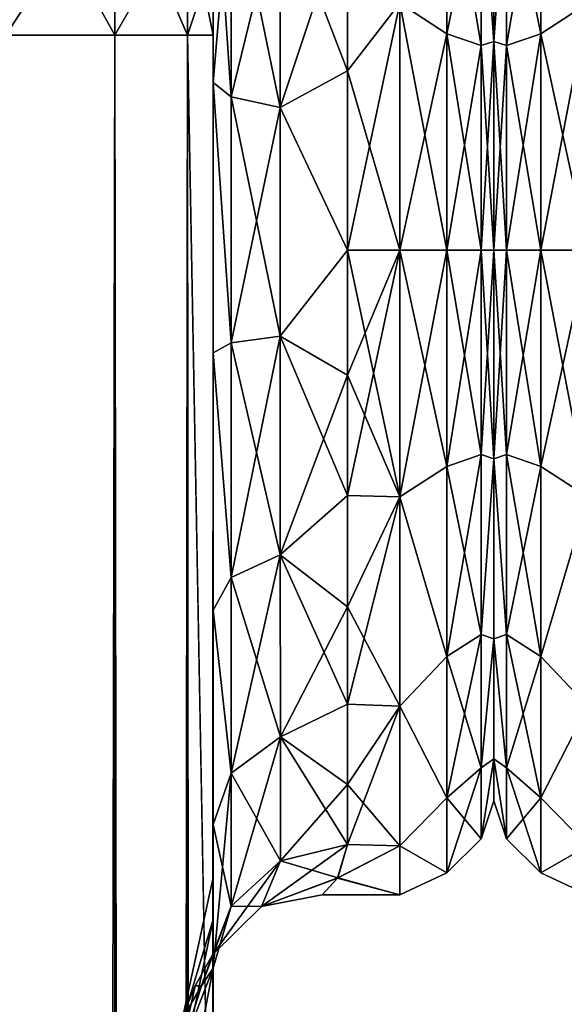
# Model space of a CAD drawing. Extents: x -23 to 470, y -2000 to 0.
# Tile 209 of 252: x 258 to 279, y -56 to -19. Entities that reach past the tile are written whole.
import ezdxf

# ---------------------------------------------------------------- set-up
doc = ezdxf.new("R2010")
doc.units = 0
doc.header["$LTSCALE"] = 65.185185
for name, color, linetype in [('241', 7, 'CONTINUOUS'), ('243', 7, 'CONTINUOUS'), ('244', 7, 'CONTINUOUS'), ('245', 7, 'CONTINUOUS'), ('259', 7, 'CONTINUOUS'), ('260', 7, 'CONTINUOUS'), ('262', 7, 'CONTINUOUS'), ('263', 7, 'CONTINUOUS'), ('266', 7, 'CONTINUOUS'), ('269', 7, 'CONTINUOUS'), ('274', 7, 'CONTINUOUS'), ('275', 7, 'CONTINUOUS'), ('278', 7, 'CONTINUOUS'), ('279', 7, 'CONTINUOUS'), ('295', 7, 'CONTINUOUS'), ('297', 7, 'CONTINUOUS'), ('306', 7, 'CONTINUOUS'), ('336', 7, 'CONTINUOUS'), ('337', 7, 'CONTINUOUS')]:
    doc.layers.add(name, color=color, linetype=linetype)

msp = doc.modelspace()

# ---------------------------------------------------------------- linework, layer by layer
at = {"layer": '241', "linetype": 'CONTINUOUS'}
for points in [[(265.55, -51.35, 41.002), (265.55, -52.917, 33.147), (265.55, -12.5, 54), (265.55, -51.35, 41.002)], [(265.55, -12.5, 54), (265.55, -52.917, 33.147), (265.55, -31.825, 28.742), (265.55, -12.5, 54)], [(265.55, -52.918, 48.855), (265.55, -51.35, 41.002), (265.55, -12.5, 54), (265.55, -52.918, 48.855)], [(265.55, -57.386, 55.522), (265.55, -52.918, 48.855), (265.55, -12.5, 54), (265.55, -57.386, 55.522)], [(265.55, -13.067, 56.86), (265.55, -57.386, 55.522), (265.55, -12.5, 54), (265.55, -13.067, 56.86)], [(265.55, -12.5, 24.51), (265.55, -12.5, 54), (265.55, -21.766, 28.319), (265.55, -12.5, 24.51)], [(265.55, -21.766, 28.319), (265.55, -12.5, 54), (265.55, -31.825, 28.742), (265.55, -21.766, 28.319)], [(265.55, -12.5, -54), (265.55, -12.5, -24.51), (265.55, -52.917, -48.853), (265.55, -12.5, -54)], [(265.55, -52.917, -48.853), (265.55, -12.5, -24.51), (265.55, -51.35, -40.998), (265.55, -52.917, -48.853)], [(265.55, -51.35, -40.998), (265.55, -12.5, -24.51), (265.55, -21.765, -28.319), (265.55, -51.35, -40.998)], [(265.55, -13.067, -56.86), (265.55, -12.5, -54), (265.55, -57.385, -55.52), (265.55, -13.067, -56.86)], [(265.55, -57.385, -55.52), (265.55, -12.5, -54), (265.55, -52.917, -48.853), (265.55, -57.385, -55.52)], [(265.55, -13.5, 57.734), (265.55, -57.386, 55.522), (265.55, -13.067, 56.86), (265.55, -13.5, 57.734)], [(265.55, -13.5, -57.734), (265.55, -13.067, -56.86), (265.55, -64.081, -59.965), (265.55, -13.5, -57.734)], [(265.55, -64.081, -59.965), (265.55, -13.067, -56.86), (265.55, -57.385, -55.52), (265.55, -64.081, -59.965)], [(265.55, -14.695, 59.301), (265.55, -57.386, 55.522), (265.55, -13.5, 57.734), (265.55, -14.695, 59.301)], [(265.55, -14.695, -59.301), (265.55, -13.5, -57.734), (265.55, -64.081, -59.965), (265.55, -14.695, -59.301)], [(265.55, -64.082, 59.965), (265.55, -57.386, 55.522), (265.55, -14.695, 59.301), (265.55, -64.082, 59.965)], [(265.55, -16.266, 60.5), (265.55, -64.082, 59.965), (265.55, -14.695, 59.301), (265.55, -16.266, 60.5)], [(265.55, -16.266, -60.5), (265.55, -14.695, -59.301), (265.55, -64.081, -59.965), (265.55, -16.266, -60.5)], [(265.55, -17.135, 60.931), (265.55, -64.082, 59.965), (265.55, -16.266, 60.5), (265.55, -17.135, 60.931)], [(265.55, -17.135, -60.931), (265.55, -16.266, -60.5), (265.55, -71.85, -61.5), (265.55, -17.135, -60.931)], [(265.55, -71.85, -61.5), (265.55, -16.266, -60.5), (265.55, -64.081, -59.965), (265.55, -71.85, -61.5)], [(265.55, -20, 61.5), (265.55, -64.082, 59.965), (265.55, -17.135, 60.931), (265.55, -20, 61.5)], [(265.55, -20, -61.5), (265.55, -17.135, -60.931), (265.55, -71.85, -61.5), (265.55, -20, -61.5)], [(265.55, -71.85, 61.5), (265.55, -64.082, 59.965), (265.55, -20, 61.5), (265.55, -71.85, 61.5)], [(265.55, -52.918, -33.145), (265.55, -51.35, -40.998), (265.55, -21.765, -28.319), (265.55, -52.918, -33.145)], [(265.55, -31.824, -28.742), (265.55, -52.918, -33.145), (265.55, -21.765, -28.319), (265.55, -31.824, -28.742)], [(265.55, -57.386, -26.478), (265.55, -52.918, -33.145), (265.55, -31.824, -28.742), (265.55, -57.386, -26.478)], [(265.55, -41.401, -25.714), (265.55, -57.386, -26.478), (265.55, -31.824, -28.742), (265.55, -41.401, -25.714)], [(265.55, -52.917, 33.147), (265.55, -57.385, 26.48), (265.55, -31.825, 28.742), (265.55, -52.917, 33.147)], [(265.55, -31.825, 28.742), (265.55, -57.385, 26.48), (265.55, -41.402, 25.714), (265.55, -31.825, 28.742)], [(265.55, -64.082, -22.035), (265.55, -57.386, -26.478), (265.55, -41.401, -25.714), (265.55, -64.082, -22.035)], [(265.55, -49.379, -19.586), (265.55, -64.082, -22.035), (265.55, -41.401, -25.714), (265.55, -49.379, -19.586)], [(265.55, -64.081, 22.035), (265.55, -71.85, 20.5), (265.55, -41.402, 25.714), (265.55, -64.081, 22.035)], [(265.55, -41.402, 25.714), (265.55, -71.85, 20.5), (265.55, -49.38, 19.586), (265.55, -41.402, 25.714)], [(265.55, -57.385, 26.48), (265.55, -64.081, 22.035), (265.55, -41.402, 25.714), (265.55, -57.385, 26.48)], [(265.55, -71.85, -20.5), (265.55, -64.082, -22.035), (265.55, -49.379, -19.586), (265.55, -71.85, -20.5)], [(265.55, -65.167, -19.38), (265.55, -71.85, -20.5), (265.55, -49.379, -19.586), (265.55, -65.167, -19.38)], [(265.55, -59.269, -16.184), (265.55, -65.167, -19.38), (265.55, -49.379, -19.586), (265.55, -59.269, -16.184)], [(265.55, -54.723, -11.265), (265.55, -59.269, -16.184), (265.55, -49.379, -19.586), (265.55, -54.723, -11.265)], [(265.55, -59.28, 16.192), (265.55, -54.723, 11.265), (265.55, -49.38, 19.586), (265.55, -59.28, 16.192)], [(265.55, -65.2, 19.39), (265.55, -59.28, 16.192), (265.55, -49.38, 19.586), (265.55, -65.2, 19.39)], [(265.55, -71.85, 20.5), (265.55, -65.2, 19.39), (265.55, -49.38, 19.586), (265.55, -71.85, 20.5)]]:
    msp.add_3dface(points, dxfattribs=at)
at = {"layer": '243', "linetype": 'CONTINUOUS'}
for points in [[(276, -7.5, 0), (276, -9.067, 7.854), (276, -48.5, 0), (276, -7.5, 0)], [(276, -9.067, -7.855), (276, -7.5, 0), (276, -46.933, -7.854), (276, -9.067, -7.855)], [(276, -46.933, -7.854), (276, -7.5, 0), (276, -48.5, 0), (276, -46.933, -7.854)], [(276, -9.067, 7.854), (276, -13.536, 14.522), (276, -46.933, 7.855), (276, -9.067, 7.854)], [(276, -48.5, 0), (276, -9.067, 7.854), (276, -46.933, 7.855), (276, -48.5, 0)], [(276, -13.536, -14.522), (276, -9.067, -7.855), (276, -42.464, -14.522), (276, -13.536, -14.522)], [(276, -42.464, -14.522), (276, -9.067, -7.855), (276, -46.933, -7.854), (276, -42.464, -14.522)], [(276, -13.536, 14.522), (276, -20.235, 18.966), (276, -35.766, 18.966), (276, -13.536, 14.522)], [(276, -46.933, 7.855), (276, -13.536, 14.522), (276, -42.464, 14.522), (276, -46.933, 7.855)], [(276, -42.464, 14.522), (276, -13.536, 14.522), (276, -35.766, 18.966), (276, -42.464, 14.522)], [(276, -20.234, -18.966), (276, -13.536, -14.522), (276, -42.464, -14.522), (276, -20.234, -18.966)], [(276, -28, -20.5), (276, -20.234, -18.966), (276, -35.765, -18.966), (276, -28, -20.5)], [(276, -35.765, -18.966), (276, -20.234, -18.966), (276, -42.464, -14.522), (276, -35.765, -18.966)], [(276, -20.235, 18.966), (276, -28, 20.5), (276, -35.766, 18.966), (276, -20.235, 18.966)]]:
    msp.add_3dface(points, dxfattribs=at)
at = {"layer": '244', "linetype": 'CONTINUOUS'}
for points in [[(270.55, -15.172, -20.284), (272.5, -18.816, -22.173), (270.55, -21.323, -23.052), (270.55, -15.172, -20.284)], [(270.55, -21.323, 23.052), (272.5, -18.816, 22.173), (270.55, -15.172, 20.284), (270.55, -21.323, 23.052)], [(272.5, -18.816, -22.173), (272.5, -28, -24), (270.55, -21.323, -23.052), (272.5, -18.816, -22.173)], [(272.5, -28, 24), (272.5, -18.816, 22.173), (270.55, -28, 24), (272.5, -28, 24)], [(270.55, -28, 24), (272.5, -18.816, 22.173), (270.55, -21.323, 23.052), (270.55, -28, 24)], [(270.55, -21.323, -23.052), (272.5, -28, -24), (270.55, -28, -24), (270.55, -21.323, -23.052)]]:
    msp.add_3dface(points, dxfattribs=at)
at = {"layer": '245', "linetype": 'CONTINUOUS'}
for points in [[(270.55, -28, -24), (272.5, -28, -24), (272.5, -37.184, -22.173), (270.55, -28, -24)], [(272.5, -28, 24), (270.55, -28, 24), (270.55, -32.658, 23.544), (272.5, -28, 24)], [(272.5, -37.184, 22.173), (272.5, -28, 24), (270.55, -37.138, 22.192), (272.5, -37.184, 22.173)], [(270.55, -37.138, 22.192), (272.5, -28, 24), (270.55, -32.658, 23.544), (270.55, -37.138, 22.192)], [(270.55, -28, -24), (272.5, -37.184, -22.173), (270.55, -32.658, -23.544), (270.55, -28, -24)], [(270.55, -32.658, -23.544), (272.5, -37.184, -22.173), (270.55, -37.138, -22.192), (270.55, -32.658, -23.544)], [(270.55, -41.271, 19.997), (272.5, -37.184, 22.173), (270.55, -37.138, 22.192), (270.55, -41.271, 19.997)], [(270.55, -37.138, -22.192), (272.5, -37.184, -22.173), (270.55, -41.271, -19.997), (270.55, -37.138, -22.192)], [(272.5, -44.971, 16.971), (272.5, -37.184, 22.173), (270.55, -44.9, 17.041), (272.5, -44.971, 16.971)], [(270.55, -44.9, 17.041), (272.5, -37.184, 22.173), (270.55, -41.271, 19.997), (270.55, -44.9, 17.041)], [(272.5, -37.184, -22.173), (272.5, -44.971, -16.971), (270.55, -41.271, -19.997), (272.5, -37.184, -22.173)], [(270.55, -41.271, -19.997), (272.5, -44.971, -16.971), (270.55, -44.9, -17.041), (270.55, -41.271, -19.997)], [(270.55, -47.886, 13.437), (272.5, -44.971, 16.971), (270.55, -44.9, 17.041), (270.55, -47.886, 13.437)], [(270.55, -44.9, -17.041), (272.5, -44.971, -16.971), (270.55, -47.886, -13.437), (270.55, -44.9, -17.041)], [(272.5, -50.173, 9.184), (272.5, -44.971, 16.971), (270.55, -50.115, 9.323), (272.5, -50.173, 9.184)], [(270.55, -50.115, 9.323), (272.5, -44.971, 16.971), (270.55, -47.886, 13.437), (270.55, -50.115, 9.323)], [(272.5, -44.971, -16.971), (272.5, -50.173, -9.184), (270.55, -47.886, -13.437), (272.5, -44.971, -16.971)], [(270.55, -47.886, -13.437), (272.5, -50.173, -9.184), (270.55, -50.115, -9.323), (270.55, -47.886, -13.437)], [(270.181, -51.378, 5.43), (272.5, -50.173, 9.184), (270.55, -50.115, 9.323), (270.181, -51.378, 5.43)], [(272.5, -52, 0), (272.5, -50.173, 9.184), (270.181, -51.378, 5.43), (272.5, -52, 0)], [(270.55, -50.115, -9.323), (272.5, -50.173, -9.184), (270.188, -51.366, -5.478), (270.55, -50.115, -9.323)], [(272.5, -50.173, -9.184), (272.5, -52, 0), (270.188, -51.366, -5.478), (272.5, -50.173, -9.184)], [(270.188, -51.366, -5.478), (272.5, -52, 0), (269.613, -52, -0.018), (270.188, -51.366, -5.478)], [(269.613, -52, -0.018), (272.5, -52, 0), (270.181, -51.378, 5.43), (269.613, -52, -0.018)]]:
    msp.add_3dface(points, dxfattribs=at)
at = {"layer": '259', "linetype": 'CONTINUOUS'}
for points in [[(261.889, -1980, -70.339), (257.834, -1980, -73.048), (261.889, -20, -70.339), (261.889, -1980, -70.339)], [(261.889, -20, -70.339), (257.834, -1980, -73.048), (257.834, -20, -73.048), (261.889, -20, -70.339)], [(264.598, -1980, -66.284), (261.889, -1980, -70.339), (264.598, -20, -66.284), (264.598, -1980, -66.284)], [(264.598, -20, -66.284), (261.889, -1980, -70.339), (261.889, -20, -70.339), (264.598, -20, -66.284)], [(265.55, -20, -61.5), (265.55, -71.85, -61.5), (264.598, -1980, -66.284), (265.55, -20, -61.5)], [(265.55, -20, -61.5), (264.598, -1980, -66.284), (264.598, -20, -66.284), (265.55, -20, -61.5)]]:
    msp.add_3dface(points, dxfattribs=at)
at = {"layer": '260', "linetype": 'CONTINUOUS'}
for points in [[(261.889, -13.747, -69.095), (257.834, -20, -73.048), (257.834, -12.71, -71.599), (261.889, -13.747, -69.095)], [(261.889, -20, -70.339), (257.834, -20, -73.048), (261.889, -13.747, -69.095), (261.889, -20, -70.339)], [(264.598, -15.299, -65.349), (261.889, -20, -70.339), (261.889, -13.747, -69.095), (264.598, -15.299, -65.349)], [(264.598, -20, -66.284), (261.889, -20, -70.339), (264.598, -15.299, -65.349), (264.598, -20, -66.284)], [(265.55, -17.135, -60.931), (264.598, -20, -66.284), (264.598, -15.299, -65.349), (265.55, -17.135, -60.931)], [(265.55, -17.135, -60.931), (265.55, -20, -61.5), (264.598, -20, -66.284), (265.55, -17.135, -60.931)]]:
    msp.add_3dface(points, dxfattribs=at)
at = {"layer": '262', "linetype": 'CONTINUOUS'}
for points in [[(261.889, -13.747, 69.095), (257.834, -12.71, 71.599), (261.889, -20, 70.339), (261.889, -13.747, 69.095)], [(261.889, -20, 70.339), (257.834, -12.71, 71.599), (257.834, -20, 73.048), (261.889, -20, 70.339)], [(264.598, -15.299, 65.349), (261.889, -13.747, 69.095), (264.598, -20, 66.284), (264.598, -15.299, 65.349)], [(264.598, -20, 66.284), (261.889, -13.747, 69.095), (261.889, -20, 70.339), (264.598, -20, 66.284)], [(265.55, -20, 61.5), (265.55, -17.135, 60.931), (264.598, -15.299, 65.349), (265.55, -20, 61.5)], [(265.55, -20, 61.5), (264.598, -15.299, 65.349), (264.598, -20, 66.284), (265.55, -20, 61.5)]]:
    msp.add_3dface(points, dxfattribs=at)
at = {"layer": '263', "linetype": 'CONTINUOUS'}
for points in [[(261.889, -20, 70.339), (257.834, -20, 73.048), (261.889, -1980, 70.339), (261.889, -20, 70.339)], [(261.889, -1980, 70.339), (257.834, -20, 73.048), (257.834, -1980, 73.048), (261.889, -1980, 70.339)], [(264.598, -20, 66.284), (261.889, -20, 70.339), (264.598, -1980, 66.284), (264.598, -20, 66.284)], [(264.598, -1980, 66.284), (261.889, -20, 70.339), (261.889, -1980, 70.339), (264.598, -1980, 66.284)], [(265.55, -71.85, 61.5), (265.55, -20, 61.5), (264.598, -20, 66.284), (265.55, -71.85, 61.5)], [(265.55, -1928.15, 61.5), (265.55, -71.85, 61.5), (264.598, -20, 66.284), (265.55, -1928.15, 61.5)], [(265.55, -1980, 61.5), (265.55, -1928.15, 61.5), (264.598, -20, 66.284), (265.55, -1980, 61.5)], [(265.55, -1980, 61.5), (264.598, -20, 66.284), (264.598, -1980, 66.284), (265.55, -1980, 61.5)]]:
    msp.add_3dface(points, dxfattribs=at)
at = {"layer": '266', "linetype": 'CONTINUOUS'}
for points in [[(265.55, -52.917, -48.853), (265.55, -51.35, -40.998), (264.324, -56.978, -43.622), (265.55, -52.917, -48.853)], [(265.55, -51.35, -40.998), (265.55, -52.918, -33.145), (264.324, -56.978, -38.378), (265.55, -51.35, -40.998)], [(264.324, -56.978, -43.622), (265.55, -51.35, -40.998), (264.324, -56.978, -38.378), (264.324, -56.978, -43.622)], [(265.55, -57.385, -55.52), (265.55, -52.917, -48.853), (264.324, -58.772, -48.551), (265.55, -57.385, -55.52)], [(264.324, -58.772, -48.551), (265.55, -52.917, -48.853), (264.324, -56.978, -43.622), (264.324, -58.772, -48.551)], [(265.55, -52.918, -33.145), (265.55, -57.386, -26.478), (264.324, -58.772, -33.449), (265.55, -52.918, -33.145)], [(264.324, -56.978, -38.378), (265.55, -52.918, -33.145), (264.324, -58.772, -33.449), (264.324, -56.978, -38.378)]]:
    msp.add_3dface(points, dxfattribs=at)
at = {"layer": '269', "linetype": 'CONTINUOUS'}
for points in [[(265.55, -52.917, 33.147), (265.55, -51.35, 41.002), (264.324, -56.978, 38.378), (265.55, -52.917, 33.147)], [(265.55, -51.35, 41.002), (265.55, -52.918, 48.855), (264.324, -56.978, 43.622), (265.55, -51.35, 41.002)], [(264.324, -56.978, 38.378), (265.55, -51.35, 41.002), (264.324, -56.978, 43.622), (264.324, -56.978, 38.378)], [(265.55, -57.385, 26.48), (265.55, -52.917, 33.147), (264.324, -58.772, 33.449), (265.55, -57.385, 26.48)], [(264.324, -58.772, 33.449), (265.55, -52.917, 33.147), (264.324, -56.978, 38.378), (264.324, -58.772, 33.449)], [(265.55, -52.918, 48.855), (265.55, -57.386, 55.522), (264.324, -58.772, 48.551), (265.55, -52.918, 48.855)], [(264.324, -56.978, 43.622), (265.55, -52.918, 48.855), (264.324, -58.772, 48.551), (264.324, -56.978, 43.622)]]:
    msp.add_3dface(points, dxfattribs=at)
at = {"layer": '274', "linetype": 'CONTINUOUS'}
for points in [[(265.55, -21.765, -28.319), (265.55, -12.5, -24.51), (266.219, -22.301, -25.882), (265.55, -21.765, -28.319)], [(265.55, -12.5, -24.51), (266.219, -13.835, -22.399), (266.219, -22.301, -25.882), (265.55, -12.5, -24.51)], [(266.219, -13.835, -22.399), (268.05, -14.814, -20.85), (268.05, -22.695, -24.092), (266.219, -13.835, -22.399)], [(266.219, -22.301, -25.882), (266.219, -13.835, -22.399), (268.05, -22.695, -24.092), (266.219, -22.301, -25.882)], [(270.55, -15.172, -20.284), (270.55, -21.323, -23.052), (268.05, -14.814, -20.85), (270.55, -15.172, -20.284)], [(268.05, -14.814, -20.85), (270.55, -21.323, -23.052), (268.05, -22.695, -24.092), (268.05, -14.814, -20.85)], [(270.55, -21.323, -23.052), (270.55, -28, -24), (268.05, -22.695, -24.092), (270.55, -21.323, -23.052)], [(265.55, -31.824, -28.742), (265.55, -21.765, -28.319), (266.219, -31.446, -26.276), (265.55, -31.824, -28.742)], [(266.219, -31.446, -26.276), (265.55, -21.765, -28.319), (266.219, -22.301, -25.882), (266.219, -31.446, -26.276)], [(266.219, -31.446, -26.276), (266.219, -22.301, -25.882), (268.051, -31.208, -24.46), (266.219, -31.446, -26.276)], [(268.051, -31.208, -24.46), (266.219, -22.301, -25.882), (268.05, -22.695, -24.092), (268.051, -31.208, -24.46)], [(270.55, -28, -24), (268.051, -31.208, -24.46), (268.05, -22.695, -24.092), (270.55, -28, -24)], [(270.55, -28, -24), (270.55, -32.658, -23.544), (268.051, -31.208, -24.46), (270.55, -28, -24)], [(266.219, -40.18, -23.536), (265.55, -31.824, -28.742), (266.219, -31.446, -26.276), (266.219, -40.18, -23.536)], [(268.051, -39.338, -21.909), (266.219, -31.446, -26.276), (268.051, -31.208, -24.46), (268.051, -39.338, -21.909)], [(266.219, -40.18, -23.536), (266.219, -31.446, -26.276), (268.051, -39.338, -21.909), (266.219, -40.18, -23.536)], [(270.55, -32.658, -23.544), (270.55, -37.138, -22.192), (268.051, -31.208, -24.46), (270.55, -32.658, -23.544)], [(270.55, -37.138, -22.192), (268.051, -39.338, -21.909), (268.051, -31.208, -24.46), (270.55, -37.138, -22.192)], [(265.55, -41.401, -25.714), (265.55, -31.824, -28.742), (266.219, -40.18, -23.536), (265.55, -41.401, -25.714)], [(270.55, -37.138, -22.192), (270.55, -41.271, -19.997), (268.051, -39.338, -21.909), (270.55, -37.138, -22.192)], [(268.052, -46.115, -16.745), (266.219, -40.18, -23.536), (268.051, -39.338, -21.909), (268.052, -46.115, -16.745)], [(270.55, -41.271, -19.997), (270.55, -44.9, -17.041), (268.051, -39.338, -21.909), (270.55, -41.271, -19.997)], [(270.55, -44.9, -17.041), (268.052, -46.115, -16.745), (268.051, -39.338, -21.909), (270.55, -44.9, -17.041)], [(266.22, -47.46, -17.988), (265.55, -41.401, -25.714), (266.219, -40.18, -23.536), (266.22, -47.46, -17.988)], [(266.22, -47.46, -17.988), (266.219, -40.18, -23.536), (268.052, -46.115, -16.745), (266.22, -47.46, -17.988)], [(265.55, -49.379, -19.586), (265.55, -41.401, -25.714), (266.22, -47.46, -17.988), (265.55, -49.379, -19.586)], [(270.55, -44.9, -17.041), (270.55, -47.886, -13.437), (268.052, -46.115, -16.745), (270.55, -44.9, -17.041)], [(268.052, -50.731, -9.583), (266.22, -47.46, -17.988), (268.052, -46.115, -16.745), (268.052, -50.731, -9.583)], [(270.55, -47.886, -13.437), (270.55, -50.115, -9.323), (268.052, -46.115, -16.745), (270.55, -47.886, -13.437)], [(270.55, -50.115, -9.323), (268.052, -50.731, -9.583), (268.052, -46.115, -16.745), (270.55, -50.115, -9.323)], [(266.22, -52.419, -10.294), (265.55, -49.379, -19.586), (266.22, -47.46, -17.988), (266.22, -52.419, -10.294)], [(266.22, -52.419, -10.294), (266.22, -47.46, -17.988), (268.052, -50.731, -9.583), (266.22, -52.419, -10.294)], [(265.55, -54.723, -11.265), (265.55, -49.379, -19.586), (266.22, -52.419, -10.294), (265.55, -54.723, -11.265)]]:
    msp.add_3dface(points, dxfattribs=at)
at = {"layer": '275', "linetype": 'CONTINUOUS'}
for points in [[(265.55, -12.5, 24.51), (265.55, -21.766, 28.319), (266.219, -13.835, 22.399), (265.55, -12.5, 24.51)], [(266.219, -13.835, 22.399), (265.55, -21.766, 28.319), (266.219, -22.301, 25.882), (266.219, -13.835, 22.399)], [(268.05, -14.814, 20.85), (266.219, -13.835, 22.399), (266.219, -22.301, 25.882), (268.05, -14.814, 20.85)], [(268.05, -14.814, 20.85), (266.219, -22.301, 25.882), (268.05, -22.695, 24.092), (268.05, -14.814, 20.85)], [(270.55, -15.172, 20.284), (268.05, -14.814, 20.85), (268.05, -22.695, 24.092), (270.55, -15.172, 20.284)], [(270.55, -21.323, 23.052), (270.55, -15.172, 20.284), (268.05, -22.695, 24.092), (270.55, -21.323, 23.052)], [(270.55, -28, 24), (270.55, -21.323, 23.052), (268.05, -22.695, 24.092), (270.55, -28, 24)], [(265.55, -21.766, 28.319), (265.55, -31.825, 28.742), (266.219, -31.446, 26.276), (265.55, -21.766, 28.319)], [(266.219, -22.301, 25.882), (265.55, -21.766, 28.319), (266.219, -31.446, 26.276), (266.219, -22.301, 25.882)], [(266.219, -22.301, 25.882), (266.219, -31.446, 26.276), (268.05, -22.695, 24.092), (266.219, -22.301, 25.882)], [(268.05, -22.695, 24.092), (266.219, -31.446, 26.276), (268.051, -31.208, 24.46), (268.05, -22.695, 24.092)], [(270.55, -28, 24), (268.05, -22.695, 24.092), (268.051, -31.208, 24.46), (270.55, -28, 24)], [(270.55, -32.658, 23.544), (270.55, -28, 24), (268.051, -31.208, 24.46), (270.55, -32.658, 23.544)], [(266.219, -31.446, 26.276), (265.55, -31.825, 28.742), (266.219, -40.18, 23.536), (266.219, -31.446, 26.276)], [(266.219, -31.446, 26.276), (266.219, -40.18, 23.536), (268.051, -31.208, 24.46), (266.219, -31.446, 26.276)], [(268.051, -31.208, 24.46), (266.219, -40.18, 23.536), (268.051, -39.338, 21.909), (268.051, -31.208, 24.46)], [(270.55, -32.658, 23.544), (268.051, -31.208, 24.46), (268.051, -39.338, 21.909), (270.55, -32.658, 23.544)], [(265.55, -31.825, 28.742), (265.55, -41.402, 25.714), (266.219, -40.18, 23.536), (265.55, -31.825, 28.742)], [(270.55, -37.138, 22.192), (270.55, -32.658, 23.544), (268.051, -39.338, 21.909), (270.55, -37.138, 22.192)], [(270.55, -41.271, 19.997), (270.55, -37.138, 22.192), (268.051, -39.338, 21.909), (270.55, -41.271, 19.997)], [(266.219, -40.18, 23.536), (266.22, -47.46, 17.988), (268.051, -39.338, 21.909), (266.219, -40.18, 23.536)], [(268.051, -39.338, 21.909), (266.22, -47.46, 17.988), (268.052, -46.115, 16.745), (268.051, -39.338, 21.909)], [(270.55, -41.271, 19.997), (268.051, -39.338, 21.909), (268.052, -46.115, 16.745), (270.55, -41.271, 19.997)], [(266.219, -40.18, 23.536), (265.55, -41.402, 25.714), (266.22, -47.46, 17.988), (266.219, -40.18, 23.536)], [(265.55, -41.402, 25.714), (265.55, -49.38, 19.586), (266.22, -47.46, 17.988), (265.55, -41.402, 25.714)], [(270.55, -44.9, 17.041), (270.55, -41.271, 19.997), (268.052, -46.115, 16.745), (270.55, -44.9, 17.041)], [(270.55, -47.886, 13.437), (270.55, -44.9, 17.041), (268.052, -46.115, 16.745), (270.55, -47.886, 13.437)], [(266.22, -47.46, 17.988), (266.22, -52.419, 10.294), (268.052, -46.115, 16.745), (266.22, -47.46, 17.988)], [(268.052, -46.115, 16.745), (266.22, -52.419, 10.294), (268.052, -50.731, 9.583), (268.052, -46.115, 16.745)], [(270.55, -47.886, 13.437), (268.052, -46.115, 16.745), (268.052, -50.731, 9.583), (270.55, -47.886, 13.437)], [(265.55, -49.38, 19.586), (265.55, -54.723, 11.265), (266.22, -47.46, 17.988), (265.55, -49.38, 19.586)], [(266.22, -47.46, 17.988), (265.55, -54.723, 11.265), (266.22, -52.419, 10.294), (266.22, -47.46, 17.988)], [(270.55, -50.115, 9.323), (270.55, -47.886, 13.437), (268.052, -50.731, 9.583), (270.55, -50.115, 9.323)]]:
    msp.add_3dface(points, dxfattribs=at)
at = {"layer": '278', "linetype": 'CONTINUOUS'}
for points in [[(272.5, -18.816, -22.173), (274.25, -12.875, -18.026), (274.25, -19.952, -22.112), (272.5, -18.816, -22.173)], [(272.5, -18.816, 22.173), (274.25, -19.952, 22.112), (274.25, -12.875, 18.026), (272.5, -18.816, 22.173)], [(274.25, -19.952, 22.112), (275.532, -13.699, 17.043), (274.25, -12.875, 18.026), (274.25, -19.952, 22.112)], [(275.532, -13.699, -17.043), (275.532, -20.391, -20.907), (274.25, -12.875, -18.026), (275.532, -13.699, -17.043)], [(274.25, -12.875, -18.026), (275.532, -20.391, -20.907), (274.25, -19.952, -22.112), (274.25, -12.875, -18.026)], [(276, -20.235, 18.966), (276, -13.536, 14.522), (275.532, -13.699, 17.043), (276, -20.235, 18.966)], [(276, -13.536, -14.522), (276, -20.234, -18.966), (275.532, -13.699, -17.043), (276, -13.536, -14.522)], [(275.532, -20.391, 20.907), (275.532, -13.699, 17.043), (274.25, -19.952, 22.112), (275.532, -20.391, 20.907)], [(275.532, -20.391, 20.907), (276, -20.235, 18.966), (275.532, -13.699, 17.043), (275.532, -20.391, 20.907)], [(275.532, -13.699, -17.043), (276, -20.234, -18.966), (275.532, -20.391, -20.907), (275.532, -13.699, -17.043)], [(272.5, -28, -24), (272.5, -18.816, -22.173), (274.25, -28, -23.531), (272.5, -28, -24)], [(272.5, -18.816, -22.173), (274.25, -19.952, -22.112), (274.25, -28, -23.531), (272.5, -18.816, -22.173)], [(272.5, -18.816, 22.173), (272.5, -28, 24), (274.25, -19.952, 22.112), (272.5, -18.816, 22.173)], [(272.5, -28, 24), (274.25, -28, 23.531), (274.25, -19.952, 22.112), (272.5, -28, 24)], [(274.25, -28, 23.531), (275.532, -20.391, 20.907), (274.25, -19.952, 22.112), (274.25, -28, 23.531)], [(275.532, -20.391, -20.907), (275.532, -28, -22.248), (274.25, -19.952, -22.112), (275.532, -20.391, -20.907)], [(274.25, -19.952, -22.112), (275.532, -28, -22.248), (274.25, -28, -23.531), (274.25, -19.952, -22.112)], [(275.532, -28, 22.248), (275.532, -20.391, 20.907), (274.25, -28, 23.531), (275.532, -28, 22.248)], [(276, -20.234, -18.966), (276, -28, -20.5), (275.532, -20.391, -20.907), (276, -20.234, -18.966)], [(276, -28, 20.5), (276, -20.235, 18.966), (275.532, -28, 22.248), (276, -28, 20.5)], [(275.532, -28, 22.248), (276, -20.235, 18.966), (275.532, -20.391, 20.907), (275.532, -28, 22.248)], [(275.532, -20.391, -20.907), (276, -28, -20.5), (275.532, -28, -22.248), (275.532, -20.391, -20.907)]]:
    msp.add_3dface(points, dxfattribs=at)
at = {"layer": '279', "linetype": 'CONTINUOUS'}
for points in [[(272.5, -37.184, -22.173), (272.5, -28, -24), (274.25, -36.048, -22.112), (272.5, -37.184, -22.173)], [(272.5, -28, -24), (274.25, -28, -23.531), (274.25, -36.048, -22.112), (272.5, -28, -24)], [(272.5, -28, 24), (272.5, -37.184, 22.173), (274.25, -28, 23.531), (272.5, -28, 24)], [(274.25, -28, 23.531), (272.5, -37.184, 22.173), (274.25, -36.048, 22.112), (274.25, -28, 23.531)], [(275.532, -28, 22.248), (274.25, -28, 23.531), (274.25, -36.048, 22.112), (275.532, -28, 22.248)], [(275.532, -35.609, 20.907), (275.532, -28, 22.248), (274.25, -36.048, 22.112), (275.532, -35.609, 20.907)], [(274.25, -28, -23.531), (275.532, -28, -22.248), (275.532, -35.609, -20.907), (274.25, -28, -23.531)], [(274.25, -28, -23.531), (275.532, -35.609, -20.907), (274.25, -36.048, -22.112), (274.25, -28, -23.531)], [(276, -35.766, 18.966), (276, -28, 20.5), (275.532, -35.609, 20.907), (276, -35.766, 18.966)], [(276, -28, 20.5), (275.532, -28, 22.248), (275.532, -35.609, 20.907), (276, -28, 20.5)], [(276, -28, -20.5), (276, -35.765, -18.966), (275.532, -28, -22.248), (276, -28, -20.5)], [(275.532, -28, -22.248), (276, -35.765, -18.966), (275.532, -35.609, -20.907), (275.532, -28, -22.248)], [(275.532, -35.609, -20.907), (275.532, -42.301, -17.043), (274.25, -36.048, -22.112), (275.532, -35.609, -20.907)], [(275.532, -42.301, 17.043), (275.532, -35.609, 20.907), (274.25, -43.125, 18.026), (275.532, -42.301, 17.043)], [(274.25, -43.125, 18.026), (275.532, -35.609, 20.907), (274.25, -36.048, 22.112), (274.25, -43.125, 18.026)], [(275.532, -35.609, -20.907), (276, -35.765, -18.966), (275.532, -42.301, -17.043), (275.532, -35.609, -20.907)], [(275.532, -42.301, 17.043), (276, -35.766, 18.966), (275.532, -35.609, 20.907), (275.532, -42.301, 17.043)], [(276, -35.765, -18.966), (276, -42.464, -14.522), (275.532, -42.301, -17.043), (276, -35.765, -18.966)], [(276, -42.464, 14.522), (276, -35.766, 18.966), (275.532, -42.301, 17.043), (276, -42.464, 14.522)], [(272.5, -37.184, 22.173), (274.25, -43.125, 18.026), (274.25, -36.048, 22.112), (272.5, -37.184, 22.173)], [(272.5, -37.184, -22.173), (274.25, -36.048, -22.112), (274.25, -43.125, -18.026), (272.5, -37.184, -22.173)], [(274.25, -36.048, -22.112), (275.532, -42.301, -17.043), (274.25, -43.125, -18.026), (274.25, -36.048, -22.112)], [(272.5, -37.184, 22.173), (272.5, -44.971, 16.971), (274.25, -43.125, 18.026), (272.5, -37.184, 22.173)], [(272.5, -44.971, -16.971), (272.5, -37.184, -22.173), (274.25, -43.125, -18.026), (272.5, -44.971, -16.971)], [(275.532, -42.301, -17.043), (275.532, -47.268, -11.124), (274.25, -43.125, -18.026), (275.532, -42.301, -17.043)], [(275.532, -47.268, 11.124), (275.532, -42.301, 17.043), (274.25, -48.379, 11.766), (275.532, -47.268, 11.124)], [(274.25, -48.379, 11.766), (275.532, -42.301, 17.043), (274.25, -43.125, 18.026), (274.25, -48.379, 11.766)], [(275.532, -42.301, -17.043), (276, -42.464, -14.522), (275.532, -47.268, -11.124), (275.532, -42.301, -17.043)], [(275.532, -47.268, 11.124), (276, -42.464, 14.522), (275.532, -42.301, 17.043), (275.532, -47.268, 11.124)], [(276, -42.464, -14.522), (276, -46.933, -7.854), (275.532, -47.268, -11.124), (276, -42.464, -14.522)], [(276, -46.933, 7.855), (276, -42.464, 14.522), (275.532, -47.268, 11.124), (276, -46.933, 7.855)], [(272.5, -44.971, 16.971), (274.25, -48.379, 11.766), (274.25, -43.125, 18.026), (272.5, -44.971, 16.971)], [(272.5, -44.971, -16.971), (274.25, -43.125, -18.026), (274.25, -48.379, -11.766), (272.5, -44.971, -16.971)], [(274.25, -43.125, -18.026), (275.532, -47.268, -11.124), (274.25, -48.379, -11.766), (274.25, -43.125, -18.026)], [(272.5, -44.971, 16.971), (272.5, -50.173, 9.184), (274.25, -48.379, 11.766), (272.5, -44.971, 16.971)], [(272.5, -50.173, -9.184), (272.5, -44.971, -16.971), (274.25, -48.379, -11.766), (272.5, -50.173, -9.184)], [(275.532, -47.268, -11.124), (275.532, -49.91, -3.863), (274.25, -48.379, -11.766), (275.532, -47.268, -11.124)], [(275.532, -49.91, 3.863), (275.532, -47.268, 11.124), (274.25, -51.174, 4.086), (275.532, -49.91, 3.863)], [(274.25, -51.174, 4.086), (275.532, -47.268, 11.124), (274.25, -48.379, 11.766), (274.25, -51.174, 4.086)], [(276, -46.933, -7.854), (276, -48.5, 0), (275.532, -49.91, -3.863), (276, -46.933, -7.854)], [(275.532, -47.268, -11.124), (276, -46.933, -7.854), (275.532, -49.91, -3.863), (275.532, -47.268, -11.124)], [(276, -48.5, 0), (276, -46.933, 7.855), (275.532, -49.91, 3.863), (276, -48.5, 0)], [(275.532, -49.91, 3.863), (276, -46.933, 7.855), (275.532, -47.268, 11.124), (275.532, -49.91, 3.863)], [(272.5, -50.173, 9.184), (274.25, -51.174, 4.086), (274.25, -48.379, 11.766), (272.5, -50.173, 9.184)], [(272.5, -50.173, -9.184), (274.25, -48.379, -11.766), (274.25, -51.174, -4.086), (272.5, -50.173, -9.184)], [(274.25, -48.379, -11.766), (275.532, -49.91, -3.863), (274.25, -51.174, -4.086), (274.25, -48.379, -11.766)], [(275.532, -49.91, -3.863), (276, -48.5, 0), (275.532, -49.91, 3.863), (275.532, -49.91, -3.863)], [(272.5, -50.173, 9.184), (272.5, -52, 0), (274.25, -51.174, 4.086), (272.5, -50.173, 9.184)], [(272.5, -52, 0), (272.5, -50.173, -9.184), (274.25, -51.174, -4.086), (272.5, -52, 0)], [(275.532, -49.91, -3.863), (275.532, -49.91, 3.863), (274.25, -51.174, -4.086), (275.532, -49.91, -3.863)], [(274.25, -51.174, -4.086), (275.532, -49.91, 3.863), (274.25, -51.174, 4.086), (274.25, -51.174, -4.086)], [(272.5, -52, 0), (274.25, -51.174, -4.086), (274.25, -51.174, 4.086), (272.5, -52, 0)]]:
    msp.add_3dface(points, dxfattribs=at)
at = {"layer": '295', "linetype": 'CONTINUOUS'}
for points in [[(265.55, -54.723, 11.265), (265.55, -59.28, 16.192), (264.324, -61.171, 10.679), (265.55, -54.723, 11.265)], [(265.11, -55.375, 4.985), (265.55, -54.723, 11.265), (264.324, -57.898, 5.779), (265.11, -55.375, 4.985)], [(264.324, -57.898, 5.779), (265.55, -54.723, 11.265), (264.324, -61.171, 10.679), (264.324, -57.898, 5.779)], [(265.55, -59.269, -16.184), (265.55, -54.723, -11.265), (264.324, -61.171, -10.679), (265.55, -59.269, -16.184)], [(265.55, -54.723, -11.265), (265.115, -55.374, -5.048), (264.324, -57.898, -5.779), (265.55, -54.723, -11.265)], [(264.324, -61.171, -10.679), (265.55, -54.723, -11.265), (264.324, -57.898, -5.779), (264.324, -61.171, -10.679)], [(265.115, -55.374, -5.048), (264.881, -55.386, -0.024), (264.324, -57.898, -5.779), (265.115, -55.374, -5.048)], [(264.881, -55.386, -0.024), (265.11, -55.375, 4.985), (264.324, -56.748), (264.881, -55.386, -0.024)], [(264.324, -56.748), (265.11, -55.375, 4.985), (264.324, -57.898, 5.779), (264.324, -56.748)], [(264.324, -57.898, -5.779), (264.881, -55.386, -0.024), (264.324, -56.748), (264.324, -57.898, -5.779)]]:
    msp.add_3dface(points, dxfattribs=at)
at = {"layer": '297', "linetype": 'CONTINUOUS'}
for points in [[(270.181, -51.378, 5.43), (270.55, -50.115, 9.323), (267.347, -52.433, 3.411), (270.181, -51.378, 5.43)], [(270.55, -50.115, 9.323), (268.052, -50.731, 9.583), (267.347, -52.433, 3.411), (270.55, -50.115, 9.323)], [(270.55, -50.115, -9.323), (270.188, -51.366, -5.478), (268.052, -50.731, -9.583), (270.55, -50.115, -9.323)], [(268.052, -50.731, 9.583), (266.22, -52.419, 10.294), (265.525, -54.225, 3.837), (268.052, -50.731, 9.583)], [(268.052, -50.731, 9.583), (265.525, -54.225, 3.837), (267.347, -52.433, 3.411), (268.052, -50.731, 9.583)], [(266.22, -52.419, -10.294), (268.052, -50.731, -9.583), (267.347, -52.433, -3.411), (266.22, -52.419, -10.294)], [(268.052, -50.731, -9.583), (270.188, -51.366, -5.478), (267.347, -52.433, -3.411), (268.052, -50.731, -9.583)], [(270.188, -51.366, -5.478), (269.613, -52, -0.018), (267.347, -52.433, -3.411), (270.188, -51.366, -5.478)], [(269.613, -52, -0.018), (270.181, -51.378, 5.43), (267.347, -52.433, 3.411), (269.613, -52, -0.018)], [(269.613, -52, -0.018), (267.347, -52.433, 3.411), (267.347, -52.433, -3.411), (269.613, -52, -0.018)], [(265.55, -54.723, 11.265), (265.11, -55.375, 4.985), (266.22, -52.419, 10.294), (265.55, -54.723, 11.265)], [(266.22, -52.419, 10.294), (265.11, -55.375, 4.985), (265.525, -54.225, 3.837), (266.22, -52.419, 10.294)], [(265.115, -55.374, -5.048), (265.55, -54.723, -11.265), (266.22, -52.419, -10.294), (265.115, -55.374, -5.048)], [(265.115, -55.374, -5.048), (266.22, -52.419, -10.294), (265.525, -54.225, -3.837), (265.115, -55.374, -5.048)], [(265.525, -54.225, -3.837), (266.22, -52.419, -10.294), (267.347, -52.433, -3.411), (265.525, -54.225, -3.837)], [(265.525, -54.225, 3.837), (265.525, -54.225, -3.837), (267.347, -52.433, 3.411), (265.525, -54.225, 3.837)], [(267.347, -52.433, 3.411), (265.525, -54.225, -3.837), (267.347, -52.433, -3.411), (267.347, -52.433, 3.411)], [(265.11, -55.375, 4.985), (264.881, -55.386, -0.024), (265.525, -54.225, 3.837), (265.11, -55.375, 4.985)], [(264.881, -55.386, -0.024), (265.115, -55.374, -5.048), (265.525, -54.225, -3.837), (264.881, -55.386, -0.024)], [(265.525, -54.225, 3.837), (264.881, -55.386, -0.024), (265.525, -54.225, -3.837), (265.525, -54.225, 3.837)]]:
    msp.add_3dface(points, dxfattribs=at)
at = {"layer": '306', "linetype": 'CONTINUOUS'}
for points in [[(276, -7.5, 0), (276, -9.067, -7.854), (276, -48.5, 0), (276, -7.5, 0)], [(276, -9.067, 7.855), (276, -7.5, 0), (276, -46.933, 7.854), (276, -9.067, 7.855)], [(276, -46.933, 7.854), (276, -7.5, 0), (276, -48.5, 0), (276, -46.933, 7.854)], [(276, -9.067, -7.854), (276, -13.536, -14.522), (276, -46.933, -7.855), (276, -9.067, -7.854)], [(276, -48.5, 0), (276, -9.067, -7.854), (276, -46.933, -7.855), (276, -48.5, 0)], [(276, -13.536, 14.522), (276, -9.067, 7.855), (276, -42.464, 14.522), (276, -13.536, 14.522)], [(276, -42.464, 14.522), (276, -9.067, 7.855), (276, -46.933, 7.854), (276, -42.464, 14.522)], [(276, -13.536, -14.522), (276, -20.235, -18.966), (276, -35.766, -18.966), (276, -13.536, -14.522)], [(276, -46.933, -7.855), (276, -13.536, -14.522), (276, -42.464, -14.522), (276, -46.933, -7.855)], [(276, -42.464, -14.522), (276, -13.536, -14.522), (276, -35.766, -18.966), (276, -42.464, -14.522)], [(276, -20.234, 18.966), (276, -13.536, 14.522), (276, -42.464, 14.522), (276, -20.234, 18.966)], [(276, -28, 20.5), (276, -20.234, 18.966), (276, -35.765, 18.966), (276, -28, 20.5)], [(276, -35.765, 18.966), (276, -20.234, 18.966), (276, -42.464, 14.522), (276, -35.765, 18.966)], [(276, -20.235, -18.966), (276, -28, -20.5), (276, -35.766, -18.966), (276, -20.235, -18.966)]]:
    msp.add_3dface(points, dxfattribs=at)
at = {"layer": '336', "linetype": 'CONTINUOUS'}
for points in [[(277.75, -19.952, -22.112), (276.468, -13.699, -17.043), (277.75, -12.875, -18.026), (277.75, -19.952, -22.112)], [(276.468, -13.699, 17.043), (276.468, -20.391, 20.907), (277.75, -12.875, 18.026), (276.468, -13.699, 17.043)], [(277.75, -12.875, 18.026), (276.468, -20.391, 20.907), (277.75, -19.952, 22.112), (277.75, -12.875, 18.026)], [(279.5, -18.816, 22.173), (277.75, -12.875, 18.026), (277.75, -19.952, 22.112), (279.5, -18.816, 22.173)], [(279.5, -18.816, -22.173), (277.75, -19.952, -22.112), (277.75, -12.875, -18.026), (279.5, -18.816, -22.173)], [(276, -20.235, -18.966), (276, -13.536, -14.522), (276.468, -13.699, -17.043), (276, -20.235, -18.966)], [(276, -13.536, 14.522), (276, -20.234, 18.966), (276.468, -13.699, 17.043), (276, -13.536, 14.522)], [(276.468, -20.391, -20.907), (276, -20.235, -18.966), (276.468, -13.699, -17.043), (276.468, -20.391, -20.907)], [(276.468, -13.699, 17.043), (276, -20.234, 18.966), (276.468, -20.391, 20.907), (276.468, -13.699, 17.043)], [(276.468, -20.391, -20.907), (276.468, -13.699, -17.043), (277.75, -19.952, -22.112), (276.468, -20.391, -20.907)], [(279.5, -28, 24), (279.5, -18.816, 22.173), (277.75, -28, 23.531), (279.5, -28, 24)], [(279.5, -18.816, 22.173), (277.75, -19.952, 22.112), (277.75, -28, 23.531), (279.5, -18.816, 22.173)], [(279.5, -18.816, -22.173), (279.5, -28, -24), (277.75, -19.952, -22.112), (279.5, -18.816, -22.173)], [(277.75, -28, -23.531), (276.468, -20.391, -20.907), (277.75, -19.952, -22.112), (277.75, -28, -23.531)], [(276.468, -20.391, 20.907), (276.468, -28, 22.248), (277.75, -19.952, 22.112), (276.468, -20.391, 20.907)], [(277.75, -19.952, 22.112), (276.468, -28, 22.248), (277.75, -28, 23.531), (277.75, -19.952, 22.112)], [(279.5, -28, -24), (277.75, -28, -23.531), (277.75, -19.952, -22.112), (279.5, -28, -24)], [(276, -20.234, 18.966), (276, -28, 20.5), (276.468, -20.391, 20.907), (276, -20.234, 18.966)], [(276, -28, -20.5), (276, -20.235, -18.966), (276.468, -28, -22.248), (276, -28, -20.5)], [(276.468, -28, -22.248), (276, -20.235, -18.966), (276.468, -20.391, -20.907), (276.468, -28, -22.248)], [(276.468, -20.391, 20.907), (276, -28, 20.5), (276.468, -28, 22.248), (276.468, -20.391, 20.907)], [(276.468, -28, -22.248), (276.468, -20.391, -20.907), (277.75, -28, -23.531), (276.468, -28, -22.248)]]:
    msp.add_3dface(points, dxfattribs=at)
at = {"layer": '337', "linetype": 'CONTINUOUS'}
for points in [[(276, -35.766, -18.966), (276, -28, -20.5), (276.468, -35.609, -20.907), (276, -35.766, -18.966)], [(276, -28, -20.5), (276.468, -28, -22.248), (276.468, -35.609, -20.907), (276, -28, -20.5)], [(276, -28, 20.5), (276, -35.765, 18.966), (276.468, -28, 22.248), (276, -28, 20.5)], [(276.468, -28, 22.248), (276, -35.765, 18.966), (276.468, -35.609, 20.907), (276.468, -28, 22.248)], [(276.468, -28, -22.248), (277.75, -28, -23.531), (277.75, -36.048, -22.112), (276.468, -28, -22.248)], [(276.468, -35.609, -20.907), (276.468, -28, -22.248), (277.75, -36.048, -22.112), (276.468, -35.609, -20.907)], [(277.75, -28, 23.531), (276.468, -28, 22.248), (276.468, -35.609, 20.907), (277.75, -28, 23.531)], [(277.75, -28, 23.531), (276.468, -35.609, 20.907), (277.75, -36.048, 22.112), (277.75, -28, 23.531)], [(279.5, -37.184, 22.173), (279.5, -28, 24), (277.75, -36.048, 22.112), (279.5, -37.184, 22.173)], [(279.5, -28, 24), (277.75, -28, 23.531), (277.75, -36.048, 22.112), (279.5, -28, 24)], [(279.5, -28, -24), (279.5, -37.184, -22.173), (277.75, -28, -23.531), (279.5, -28, -24)], [(277.75, -28, -23.531), (279.5, -37.184, -22.173), (277.75, -36.048, -22.112), (277.75, -28, -23.531)], [(276.468, -35.609, 20.907), (276, -35.765, 18.966), (276.468, -42.301, 17.043), (276.468, -35.609, 20.907)], [(276.468, -42.301, -17.043), (276, -35.766, -18.966), (276.468, -35.609, -20.907), (276.468, -42.301, -17.043)], [(276, -35.765, 18.966), (276, -42.464, 14.522), (276.468, -42.301, 17.043), (276, -35.765, 18.966)], [(276, -42.464, -14.522), (276, -35.766, -18.966), (276.468, -42.301, -17.043), (276, -42.464, -14.522)], [(276.468, -35.609, 20.907), (276.468, -42.301, 17.043), (277.75, -36.048, 22.112), (276.468, -35.609, 20.907)], [(276.468, -42.301, -17.043), (276.468, -35.609, -20.907), (277.75, -43.125, -18.026), (276.468, -42.301, -17.043)], [(277.75, -43.125, -18.026), (276.468, -35.609, -20.907), (277.75, -36.048, -22.112), (277.75, -43.125, -18.026)], [(277.75, -36.048, 22.112), (276.468, -42.301, 17.043), (277.75, -43.125, 18.026), (277.75, -36.048, 22.112)], [(279.5, -37.184, -22.173), (277.75, -43.125, -18.026), (277.75, -36.048, -22.112), (279.5, -37.184, -22.173)], [(279.5, -37.184, 22.173), (277.75, -36.048, 22.112), (277.75, -43.125, 18.026), (279.5, -37.184, 22.173)], [(279.5, -37.184, -22.173), (279.5, -44.971, -16.971), (277.75, -43.125, -18.026), (279.5, -37.184, -22.173)], [(279.5, -44.971, 16.971), (279.5, -37.184, 22.173), (277.75, -43.125, 18.026), (279.5, -44.971, 16.971)], [(276.468, -42.301, 17.043), (276, -42.464, 14.522), (276.468, -47.268, 11.124), (276.468, -42.301, 17.043)], [(276.468, -47.268, -11.124), (276, -42.464, -14.522), (276.468, -42.301, -17.043), (276.468, -47.268, -11.124)], [(276, -42.464, 14.522), (276, -46.933, 7.854), (276.468, -47.268, 11.124), (276, -42.464, 14.522)], [(276, -46.933, -7.855), (276, -42.464, -14.522), (276.468, -47.268, -11.124), (276, -46.933, -7.855)], [(276.468, -42.301, 17.043), (276.468, -47.268, 11.124), (277.75, -43.125, 18.026), (276.468, -42.301, 17.043)], [(276.468, -47.268, -11.124), (276.468, -42.301, -17.043), (277.75, -48.379, -11.766), (276.468, -47.268, -11.124)], [(277.75, -48.379, -11.766), (276.468, -42.301, -17.043), (277.75, -43.125, -18.026), (277.75, -48.379, -11.766)], [(277.75, -43.125, 18.026), (276.468, -47.268, 11.124), (277.75, -48.379, 11.766), (277.75, -43.125, 18.026)], [(279.5, -44.971, -16.971), (277.75, -48.379, -11.766), (277.75, -43.125, -18.026), (279.5, -44.971, -16.971)], [(279.5, -44.971, 16.971), (277.75, -43.125, 18.026), (277.75, -48.379, 11.766), (279.5, -44.971, 16.971)], [(279.5, -44.971, -16.971), (279.5, -50.173, -9.184), (277.75, -48.379, -11.766), (279.5, -44.971, -16.971)], [(279.5, -50.173, 9.184), (279.5, -44.971, 16.971), (277.75, -48.379, 11.766), (279.5, -50.173, 9.184)], [(276, -46.933, 7.854), (276, -48.5, 0), (276.468, -49.91, 3.863), (276, -46.933, 7.854)], [(276.468, -47.268, 11.124), (276, -46.933, 7.854), (276.468, -49.91, 3.863), (276.468, -47.268, 11.124)], [(276, -48.5, 0), (276, -46.933, -7.855), (276.468, -49.91, -3.863), (276, -48.5, 0)], [(276.468, -49.91, -3.863), (276, -46.933, -7.855), (276.468, -47.268, -11.124), (276.468, -49.91, -3.863)], [(276.468, -47.268, 11.124), (276.468, -49.91, 3.863), (277.75, -48.379, 11.766), (276.468, -47.268, 11.124)], [(276.468, -49.91, -3.863), (276.468, -47.268, -11.124), (277.75, -51.174, -4.086), (276.468, -49.91, -3.863)], [(277.75, -51.174, -4.086), (276.468, -47.268, -11.124), (277.75, -48.379, -11.766), (277.75, -51.174, -4.086)], [(276.468, -49.91, 3.863), (276, -48.5, 0), (276.468, -49.91, -3.863), (276.468, -49.91, 3.863)], [(277.75, -48.379, 11.766), (276.468, -49.91, 3.863), (277.75, -51.174, 4.086), (277.75, -48.379, 11.766)], [(279.5, -50.173, -9.184), (277.75, -51.174, -4.086), (277.75, -48.379, -11.766), (279.5, -50.173, -9.184)], [(279.5, -50.173, 9.184), (277.75, -48.379, 11.766), (277.75, -51.174, 4.086), (279.5, -50.173, 9.184)], [(276.468, -49.91, 3.863), (276.468, -49.91, -3.863), (277.75, -51.174, 4.086), (276.468, -49.91, 3.863)], [(277.75, -51.174, 4.086), (276.468, -49.91, -3.863), (277.75, -51.174, -4.086), (277.75, -51.174, 4.086)], [(279.5, -50.173, -9.184), (279.5, -52, 0), (277.75, -51.174, -4.086), (279.5, -50.173, -9.184)], [(279.5, -52, 0), (279.5, -50.173, 9.184), (277.75, -51.174, 4.086), (279.5, -52, 0)], [(279.5, -52, 0), (277.75, -51.174, 4.086), (277.75, -51.174, -4.086), (279.5, -52, 0)]]:
    msp.add_3dface(points, dxfattribs=at)

doc.saveas('drawing.dxf')
